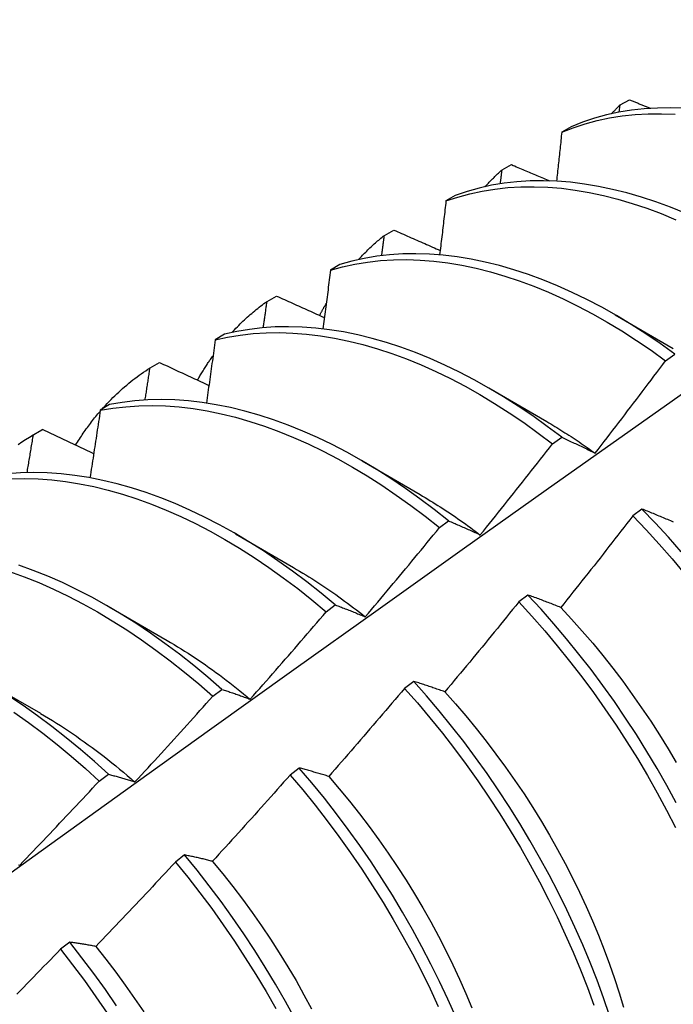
# Model space of a CAD drawing. Header units: inches. Extents: x 11 to 247, y 21 to 122.
# Tile 60 of 64: x 223.155 to 223.335, y 93.429 to 93.7. Entities that reach past the tile are written whole.
import ezdxf

# ---------------------------------------------------------------- set-up
doc = ezdxf.new("R2010")
doc.units = ezdxf.units.IN
doc.header["$MEASUREMENT"] = 0
doc.layers.add('Visible Edges(ANSI)', color=7, linetype='Continuous', lineweight=25)

msp = doc.modelspace()

# ---------------------------------------------------------------- linework, layer by layer
at = {"layer": 'Visible Edges(ANSI)'}
for p, q in [((223.31964, 93.67413), (223.31985, 93.67611)), ((223.31985, 93.67611), (223.32248, 93.67754)), ((223.30641, 93.67014), (223.30383, 93.66862)), ((223.28741, 93.65826), (223.29003, 93.65971)), ((223.27457, 93.65128), (223.272, 93.64975)), ((223.25507, 93.64028), (223.25768, 93.64174)), ((223.24281, 93.63227), (223.24025, 93.63073)), ((223.22281, 93.62216), (223.22541, 93.62363)), ((223.31855, 93.61842), (223.3345, 93.60919)), ((223.21113, 93.61311), (223.20857, 93.61155)), ((223.19065, 93.60389), (223.19324, 93.60538)), ((223.33237, 93.60584), (223.33488, 93.60768)), ((223.28375, 93.59838), (223.2997, 93.58915)), ((223.17951, 93.59379), (223.17696, 93.59223)), ((223.15809, 93.58521), (223.1609, 93.58683)), ((223.15857, 93.58548), (223.16116, 93.58698)), ((223.16116, 93.58698), (223.1609, 93.58683)), ((223.30129, 93.58298), (223.30381, 93.58483)), ((223.24895, 93.57834), (223.2649, 93.56912)), ((223.32589, 93.56512), (223.32336, 93.56321)), ((223.27019, 93.56), (223.2727, 93.56186)), ((223.21415, 93.55831), (223.2301, 93.54908)), ((223.29454, 93.5415), (223.292, 93.53958)), ((223.17936, 93.53827), (223.19531, 93.52904)), ((223.23905, 93.5369), (223.24157, 93.53877)), ((223.14456, 93.51823), (223.16051, 93.509)), ((223.26313, 93.51778), (223.26059, 93.51586)), ((223.20788, 93.5137), (223.2104, 93.51558)), ((223.17666, 93.49038), (223.17919, 93.49227)), ((223.23167, 93.49398), (223.22912, 93.49205)), ((223.20015, 93.47009), (223.1976, 93.46816)), ((223.16856, 93.44612), (223.16601, 93.44418))]:
    msp.add_line(p, q, dxfattribs=at)
at = {"layer": 'Visible Edges(ANSI)', "flags": 128}
for points in [[(223.13748, 93.45454), (223.16068, 93.47124), (223.18387, 93.48789), (223.20703, 93.50449), (223.23018, 93.52104), (223.25332, 93.53754), (223.27644, 93.55399), (223.29955, 93.57039), (223.32265, 93.58673), (223.34574, 93.60302), (223.36882, 93.61925), (223.39189, 93.63543), (223.41495, 93.65154), (223.43802, 93.6676), (223.46107, 93.68359), (223.48413, 93.69953)], [(223.31752, 93.6737), (223.31762, 93.6738), (223.31771, 93.67391), (223.31781, 93.67401), (223.31791, 93.67411), (223.318, 93.67421), (223.3181, 93.67432), (223.31819, 93.67442), (223.31829, 93.67452), (223.31839, 93.67462), (223.31848, 93.67472), (223.31858, 93.67482), (223.31868, 93.67492), (223.31877, 93.67502), (223.31887, 93.67512), (223.31897, 93.67522), (223.31907, 93.67532), (223.31916, 93.67542), (223.31926, 93.67552), (223.31936, 93.67562), (223.31946, 93.67572), (223.31956, 93.67581), (223.31966, 93.67591), (223.31975, 93.67601), (223.31985, 93.67611)], [(223.32248, 93.67754), (223.32272, 93.67744), (223.32295, 93.67734), (223.32319, 93.67725), (223.32343, 93.67715), (223.32367, 93.67705), (223.3239, 93.67695), (223.32414, 93.67685), (223.32438, 93.67675), (223.32462, 93.67665), (223.32486, 93.67656), (223.32509, 93.67646), (223.32533, 93.67636), (223.32557, 93.67626), (223.32581, 93.67616), (223.32605, 93.67606), (223.32628, 93.67597), (223.32652, 93.67587), (223.32676, 93.67577), (223.327, 93.67567), (223.32724, 93.67557), (223.32747, 93.67547), (223.32771, 93.67538), (223.32795, 93.67528), (223.32819, 93.67518)], [(223.30383, 93.66862), (223.30699, 93.66986), (223.31024, 93.67092), (223.31356, 93.67182), (223.31696, 93.67254), (223.32044, 93.67309), (223.32398, 93.67346), (223.32759, 93.67366), (223.33125, 93.67369), (223.33498, 93.67354)], [(223.3375, 93.67518), (223.33379, 93.67531), (223.33012, 93.67527), (223.32652, 93.67506), (223.32298, 93.67467), (223.31951, 93.67411), (223.31612, 93.67337), (223.3128, 93.67247), (223.30956, 93.67139), (223.30641, 93.67014)], [(223.30383, 93.66862), (223.30377, 93.66806), (223.30371, 93.6675), (223.30365, 93.66694), (223.3036, 93.66638), (223.30354, 93.66582), (223.30348, 93.66526), (223.30342, 93.6647), (223.30336, 93.66414), (223.3033, 93.66358), (223.30324, 93.66302), (223.30318, 93.66246), (223.30312, 93.6619), (223.30306, 93.66134), (223.303, 93.66078), (223.30294, 93.66021), (223.30288, 93.65965), (223.30282, 93.65909), (223.30276, 93.65853), (223.3027, 93.65797), (223.30264, 93.65741), (223.30258, 93.65684), (223.30252, 93.65628), (223.30246, 93.65572), (223.3024, 93.65516)], [(223.29003, 93.65971), (223.29047, 93.65952), (223.2909, 93.65934), (223.29134, 93.65915), (223.29178, 93.65896), (223.29221, 93.65878), (223.29265, 93.65859), (223.29309, 93.6584), (223.29352, 93.65822), (223.29396, 93.65803), (223.2944, 93.65784), (223.29483, 93.65766), (223.29527, 93.65747), (223.29571, 93.65729), (223.29615, 93.6571), (223.29658, 93.65691), (223.29702, 93.65673), (223.29746, 93.65654), (223.2979, 93.65635), (223.29834, 93.65617), (223.29877, 93.65598), (223.29921, 93.6558), (223.29965, 93.65561), (223.30009, 93.65542), (223.30053, 93.65524)], [(223.28273, 93.65366), (223.28291, 93.65386), (223.2831, 93.65407), (223.28329, 93.65427), (223.28348, 93.65447), (223.28367, 93.65467), (223.28386, 93.65486), (223.28405, 93.65506), (223.28424, 93.65526), (223.28444, 93.65545), (223.28463, 93.65565), (223.28482, 93.65584), (223.28502, 93.65603), (223.28522, 93.65622), (223.28541, 93.65641), (223.28561, 93.6566), (223.28581, 93.65679), (223.286, 93.65698), (223.2862, 93.65717), (223.2864, 93.65735), (223.2866, 93.65754), (223.28681, 93.65772), (223.28701, 93.6579), (223.28721, 93.65808), (223.28741, 93.65826)], [(223.28695, 93.65445), (223.28697, 93.65461), (223.28699, 93.65477), (223.28701, 93.65493), (223.28703, 93.65509), (223.28705, 93.65525), (223.28707, 93.65541), (223.28709, 93.65556), (223.28711, 93.65572), (223.28713, 93.65588), (223.28714, 93.65604), (223.28716, 93.6562), (223.28718, 93.65636), (223.2872, 93.65652), (223.28722, 93.65668), (223.28724, 93.65683), (223.28726, 93.65699), (223.28728, 93.65715), (223.2873, 93.65731), (223.28732, 93.65747), (223.28734, 93.65763), (223.28736, 93.65779), (223.28737, 93.65795), (223.28739, 93.6581), (223.28741, 93.65826)], [(223.33773, 93.64634), (223.33371, 93.64799), (223.3297, 93.64947), (223.32572, 93.65079), (223.32175, 93.65195), (223.31782, 93.65293), (223.31393, 93.65374), (223.31007, 93.65439), (223.30625, 93.65486), (223.30248, 93.65515), (223.29877, 93.65528), (223.29511, 93.65523), (223.29151, 93.655), (223.28798, 93.6546), (223.28451, 93.65403), (223.28112, 93.65329), (223.27781, 93.65237), (223.27457, 93.65128)], [(223.272, 93.64975), (223.27524, 93.65082), (223.27856, 93.65173), (223.28196, 93.65246), (223.28543, 93.65302), (223.28897, 93.6534), (223.29257, 93.65362), (223.29624, 93.65365), (223.29996, 93.65352), (223.30373, 93.65321), (223.30755, 93.65272), (223.31141, 93.65207), (223.31531, 93.65124), (223.31924, 93.65025), (223.32321, 93.64908), (223.32719, 93.64775), (223.3312, 93.64625), (223.33523, 93.64459)], [(223.272, 93.64975), (223.27193, 93.64913), (223.27186, 93.64852), (223.27179, 93.6479), (223.27172, 93.64728), (223.27165, 93.64667), (223.27157, 93.64605), (223.2715, 93.64543), (223.27143, 93.64482), (223.27136, 93.6442), (223.27129, 93.64358), (223.27121, 93.64297), (223.27114, 93.64235), (223.27107, 93.64173), (223.271, 93.64111), (223.27092, 93.6405), (223.27085, 93.63988), (223.27078, 93.63926), (223.2707, 93.63864), (223.27063, 93.63802), (223.27056, 93.6374), (223.27048, 93.63679), (223.27041, 93.63617), (223.27033, 93.63555), (223.27026, 93.63493)], [(223.24793, 93.63362), (223.24821, 93.63392), (223.24849, 93.63422), (223.24877, 93.63452), (223.24906, 93.63482), (223.24934, 93.63511), (223.24963, 93.6354), (223.24992, 93.63569), (223.25021, 93.63598), (223.2505, 93.63627), (223.2508, 93.63655), (223.25109, 93.63683), (223.25139, 93.63711), (223.25169, 93.63739), (223.25199, 93.63766), (223.25229, 93.63793), (223.25259, 93.6382), (223.25289, 93.63847), (223.2532, 93.63874), (223.25351, 93.639), (223.25382, 93.63926), (223.25413, 93.63952), (223.25444, 93.63978), (223.25475, 93.64003), (223.25507, 93.64028)], [(223.25433, 93.63471), (223.25436, 93.63495), (223.25439, 93.63518), (223.25443, 93.63541), (223.25446, 93.63564), (223.25449, 93.63587), (223.25452, 93.63611), (223.25455, 93.63634), (223.25458, 93.63657), (223.25461, 93.6368), (223.25464, 93.63703), (223.25467, 93.63727), (223.2547, 93.6375), (223.25473, 93.63773), (223.25476, 93.63796), (223.25479, 93.63819), (223.25482, 93.63843), (223.25485, 93.63866), (223.25488, 93.63889), (223.25491, 93.63912), (223.25495, 93.63935), (223.25498, 93.63959), (223.25501, 93.63982), (223.25504, 93.64005), (223.25507, 93.64028)], [(223.25768, 93.64174), (223.25821, 93.64151), (223.25873, 93.64127), (223.25926, 93.64104), (223.25979, 93.64081), (223.26032, 93.64057), (223.26085, 93.64034), (223.26138, 93.64011), (223.26191, 93.63988), (223.26244, 93.63964), (223.26297, 93.63941), (223.2635, 93.63918), (223.26403, 93.63895), (223.26456, 93.63871), (223.26509, 93.63848), (223.26562, 93.63825), (223.26615, 93.63802), (223.26669, 93.63778), (223.26722, 93.63755), (223.26775, 93.63732), (223.26828, 93.63709), (223.26881, 93.63685), (223.26934, 93.63662), (223.26988, 93.63639), (223.27041, 93.63616)], [(223.33488, 93.60768), (223.3309, 93.61054), (223.3269, 93.61326), (223.32288, 93.61583), (223.31885, 93.61825), (223.31481, 93.62052), (223.31077, 93.62264), (223.30673, 93.6246), (223.30269, 93.6264), (223.29867, 93.62804), (223.29467, 93.62952), (223.29068, 93.63083), (223.28672, 93.63197), (223.28279, 93.63294), (223.2789, 93.63375), (223.27504, 93.63438), (223.27123, 93.63484), (223.26746, 93.63513), (223.26375, 93.63524), (223.2601, 93.63518), (223.2565, 93.63494), (223.25297, 93.63453), (223.24951, 93.63395), (223.24612, 93.6332), (223.24281, 93.63227)], [(223.24025, 93.63073), (223.24357, 93.63164), (223.24696, 93.63238), (223.25043, 93.63295), (223.25396, 93.63335), (223.25756, 93.63357), (223.26122, 93.63362), (223.26494, 93.63349), (223.2687, 93.63319), (223.27252, 93.63272), (223.27638, 93.63207), (223.28028, 93.63126), (223.28421, 93.63027), (223.28817, 93.62912), (223.29216, 93.62779), (223.29617, 93.6263), (223.30019, 93.62465), (223.30422, 93.62284), (223.30826, 93.62086), (223.3123, 93.61874), (223.31634, 93.61645), (223.32037, 93.61402), (223.32439, 93.61144), (223.32839, 93.60871), (223.33237, 93.60584)], [(223.24025, 93.63073), (223.24017, 93.63006), (223.24008, 93.62939), (223.24, 93.62872), (223.23991, 93.62805), (223.23983, 93.62738), (223.23974, 93.6267), (223.23965, 93.62603), (223.23957, 93.62536), (223.23948, 93.62469), (223.2394, 93.62402), (223.23931, 93.62335), (223.23922, 93.62268), (223.23914, 93.62201), (223.23905, 93.62134), (223.23896, 93.62066), (223.23887, 93.61999), (223.23879, 93.61932), (223.2387, 93.61865), (223.23861, 93.61797), (223.23852, 93.6173), (223.23844, 93.61663), (223.23835, 93.61596), (223.23826, 93.61528), (223.23817, 93.61461)], [(223.21313, 93.61358), (223.2135, 93.61398), (223.21388, 93.61438), (223.21425, 93.61478), (223.21464, 93.61517), (223.21502, 93.61555), (223.21541, 93.61594), (223.21579, 93.61632), (223.21619, 93.61669), (223.21658, 93.61706), (223.21698, 93.61743), (223.21738, 93.61779), (223.21778, 93.61815), (223.21818, 93.61851), (223.21859, 93.61886), (223.219, 93.61921), (223.21942, 93.61955), (223.21983, 93.61989), (223.22025, 93.62023), (223.22067, 93.62056), (223.22109, 93.62089), (223.22152, 93.62121), (223.22195, 93.62153), (223.22238, 93.62185), (223.22281, 93.62216)], [(223.22178, 93.61491), (223.22182, 93.61521), (223.22186, 93.61551), (223.22191, 93.61582), (223.22195, 93.61612), (223.22199, 93.61642), (223.22204, 93.61672), (223.22208, 93.61703), (223.22212, 93.61733), (223.22217, 93.61763), (223.22221, 93.61793), (223.22225, 93.61823), (223.2223, 93.61854), (223.22234, 93.61884), (223.22238, 93.61914), (223.22243, 93.61944), (223.22247, 93.61974), (223.22251, 93.62005), (223.22256, 93.62035), (223.2226, 93.62065), (223.22264, 93.62095), (223.22268, 93.62125), (223.22273, 93.62156), (223.22277, 93.62186), (223.22281, 93.62216)], [(223.22541, 93.62363), (223.22596, 93.62338), (223.22651, 93.62313), (223.22705, 93.62289), (223.2276, 93.62264), (223.22815, 93.62239), (223.2287, 93.62214), (223.22924, 93.6219), (223.22979, 93.62165), (223.23034, 93.6214), (223.23089, 93.62115), (223.23143, 93.62091), (223.23198, 93.62066), (223.23253, 93.62041), (223.23308, 93.62016), (223.23363, 93.61992), (223.23418, 93.61967), (223.23473, 93.61942), (223.23528, 93.61917), (223.23583, 93.61893), (223.23638, 93.61868), (223.23693, 93.61843), (223.23748, 93.61819), (223.23803, 93.61794), (223.23858, 93.61769)], [(223.23724, 93.61829), (223.23732, 93.61843), (223.23739, 93.61857), (223.23746, 93.61871), (223.23754, 93.61885), (223.23761, 93.61899), (223.23769, 93.61913), (223.23777, 93.61927), (223.23784, 93.61941), (223.23792, 93.61955), (223.23799, 93.61969), (223.23807, 93.61983), (223.23815, 93.61997), (223.23822, 93.6201), (223.2383, 93.62024), (223.23838, 93.62038), (223.23846, 93.62052), (223.23853, 93.62065), (223.23861, 93.62079), (223.23869, 93.62093), (223.23877, 93.62106), (223.23885, 93.6212), (223.23893, 93.62134), (223.23901, 93.62147), (223.23908, 93.62161)], [(223.20857, 93.61155), (223.21196, 93.6123), (223.21542, 93.61288), (223.21895, 93.61329), (223.22255, 93.61352), (223.2262, 93.61358), (223.22992, 93.61346), (223.23368, 93.61317), (223.23749, 93.61271), (223.24135, 93.61208), (223.24525, 93.61127), (223.24918, 93.61029), (223.25314, 93.60915), (223.25712, 93.60784), (223.26113, 93.60636), (223.26515, 93.60471), (223.26918, 93.60291), (223.27322, 93.60095), (223.27727, 93.59883), (223.28131, 93.59655), (223.28534, 93.59413), (223.28936, 93.59155), (223.29336, 93.58884), (223.29734, 93.58598), (223.30129, 93.58298)], [(223.30381, 93.58483), (223.29985, 93.58782), (223.29587, 93.59067), (223.29186, 93.59337), (223.28784, 93.59594), (223.28381, 93.59835), (223.27977, 93.60061), (223.27573, 93.60272), (223.27169, 93.60467), (223.26766, 93.60646), (223.26364, 93.60809), (223.25963, 93.60956), (223.25565, 93.61086), (223.25169, 93.61199), (223.24776, 93.61296), (223.24387, 93.61375), (223.24001, 93.61437), (223.2362, 93.61482), (223.23244, 93.6151), (223.22873, 93.6152), (223.22508, 93.61513), (223.22149, 93.61488), (223.21797, 93.61446), (223.21451, 93.61387), (223.21113, 93.61311)], [(223.20857, 93.61155), (223.20847, 93.61083), (223.20837, 93.61011), (223.20827, 93.60939), (223.20817, 93.60867), (223.20807, 93.60794), (223.20797, 93.60722), (223.20787, 93.6065), (223.20777, 93.60578), (223.20767, 93.60506), (223.20757, 93.60433), (223.20746, 93.60361), (223.20736, 93.60289), (223.20726, 93.60216), (223.20716, 93.60144), (223.20706, 93.60072), (223.20695, 93.59999), (223.20685, 93.59927), (223.20675, 93.59855), (223.20664, 93.59782), (223.20654, 93.5971), (223.20644, 93.59637), (223.20633, 93.59565), (223.20623, 93.59493), (223.20613, 93.5942)], [(223.19324, 93.60538), (223.19381, 93.60511), (223.19437, 93.60485), (223.19493, 93.60459), (223.1955, 93.60433), (223.19606, 93.60406), (223.19663, 93.6038), (223.19719, 93.60354), (223.19776, 93.60328), (223.19832, 93.60301), (223.19889, 93.60275), (223.19945, 93.60249), (223.20002, 93.60223), (223.20058, 93.60196), (223.20115, 93.6017), (223.20172, 93.60144), (223.20228, 93.60118), (223.20285, 93.60092), (223.20342, 93.60065), (223.20399, 93.60039), (223.20455, 93.60013), (223.20512, 93.59987), (223.20569, 93.59961), (223.20626, 93.59934), (223.20682, 93.59908)], [(223.20369, 93.60053), (223.20385, 93.60082), (223.20402, 93.60111), (223.20419, 93.6014), (223.20436, 93.60169), (223.20453, 93.60198), (223.2047, 93.60227), (223.20488, 93.60255), (223.20505, 93.60284), (223.20523, 93.60312), (223.2054, 93.6034), (223.20558, 93.60369), (223.20576, 93.60397), (223.20594, 93.60424), (223.20612, 93.60452), (223.2063, 93.6048), (223.20648, 93.60507), (223.20666, 93.60535), (223.20685, 93.60562), (223.20703, 93.60589), (223.20722, 93.60616), (223.2074, 93.60643), (223.20759, 93.6067), (223.20778, 93.60697), (223.20797, 93.60723)], [(223.31302, 93.58047), (223.31384, 93.58151), (223.31465, 93.58256), (223.31547, 93.58362), (223.31628, 93.58467), (223.31709, 93.58572), (223.31791, 93.58677), (223.31872, 93.58783), (223.31953, 93.58888), (223.32034, 93.58993), (223.32114, 93.59099), (223.32195, 93.59205), (223.32276, 93.5931), (223.32356, 93.59416), (223.32437, 93.59522), (223.32517, 93.59628), (223.32598, 93.59734), (223.32678, 93.5984), (223.32758, 93.59946), (223.32838, 93.60052), (223.32918, 93.60158), (223.32998, 93.60265), (223.33078, 93.60371), (223.33158, 93.60478), (223.33237, 93.60584)], [(223.17738, 93.59248), (223.17787, 93.59304), (223.17837, 93.59359), (223.17888, 93.59414), (223.17939, 93.59467), (223.17991, 93.5952), (223.18043, 93.59572), (223.18096, 93.59624), (223.18149, 93.59675), (223.18202, 93.59725), (223.18257, 93.59774), (223.18311, 93.59823), (223.18366, 93.59871), (223.18422, 93.59918), (223.18478, 93.59965), (223.18535, 93.6001), (223.18592, 93.60056), (223.18649, 93.601), (223.18707, 93.60143), (223.18766, 93.60186), (223.18824, 93.60228), (223.18884, 93.6027), (223.18944, 93.6031), (223.19004, 93.6035), (223.19065, 93.60389)], [(223.18928, 93.59504), (223.18934, 93.59541), (223.18939, 93.59578), (223.18945, 93.59615), (223.18951, 93.59652), (223.18957, 93.59689), (223.18962, 93.59725), (223.18968, 93.59762), (223.18974, 93.59799), (223.1898, 93.59836), (223.18985, 93.59873), (223.18991, 93.5991), (223.18997, 93.59947), (223.19002, 93.59984), (223.19008, 93.60021), (223.19014, 93.60058), (223.19019, 93.60094), (223.19025, 93.60131), (223.19031, 93.60168), (223.19036, 93.60205), (223.19042, 93.60242), (223.19048, 93.60279), (223.19053, 93.60316), (223.19059, 93.60353), (223.19065, 93.60389)], [(223.2727, 93.56186), (223.26877, 93.56497), (223.26481, 93.56795), (223.26083, 93.57079), (223.25683, 93.57349), (223.2528, 93.57604), (223.24877, 93.57845), (223.24473, 93.5807), (223.24069, 93.5828), (223.23665, 93.58474), (223.23262, 93.58653), (223.2286, 93.58815), (223.2246, 93.5896), (223.22061, 93.59089), (223.21666, 93.59202), (223.21273, 93.59297), (223.20884, 93.59375), (223.20499, 93.59437), (223.20118, 93.5948), (223.19742, 93.59507), (223.19372, 93.59516), (223.19007, 93.59508), (223.18648, 93.59482), (223.18296, 93.5944), (223.17951, 93.59379)], [(223.17018, 93.58268), (223.17043, 93.5831), (223.17069, 93.58351), (223.17095, 93.58392), (223.17122, 93.58433), (223.17148, 93.58473), (223.17175, 93.58514), (223.17202, 93.58554), (223.17229, 93.58594), (223.17256, 93.58633), (223.17284, 93.58672), (223.17312, 93.58712), (223.1734, 93.5875), (223.17368, 93.58789), (223.17396, 93.58827), (223.17425, 93.58865), (223.17454, 93.58903), (223.17483, 93.5894), (223.17512, 93.58978), (223.17541, 93.59015), (223.17571, 93.59051), (223.17601, 93.59088), (223.17631, 93.59124), (223.17661, 93.5916), (223.17692, 93.59195)], [(223.17696, 93.59223), (223.17684, 93.59146), (223.17673, 93.59068), (223.17661, 93.58991), (223.17649, 93.58914), (223.17638, 93.58837), (223.17626, 93.5876), (223.17614, 93.58683), (223.17603, 93.58606), (223.17591, 93.58529), (223.17579, 93.58452), (223.17567, 93.58374), (223.17556, 93.58297), (223.17544, 93.5822), (223.17532, 93.58143), (223.1752, 93.58066), (223.17508, 93.57988), (223.17496, 93.57911), (223.17484, 93.57834), (223.17472, 93.57757), (223.1746, 93.57679), (223.17448, 93.57602), (223.17436, 93.57525), (223.17424, 93.57447), (223.17412, 93.5737)], [(223.17696, 93.59223), (223.18041, 93.59281), (223.18394, 93.59323), (223.18753, 93.59347), (223.19119, 93.59354), (223.19489, 93.59344), (223.19866, 93.59316), (223.20247, 93.59271), (223.20632, 93.59208), (223.21022, 93.59128), (223.21414, 93.59032), (223.2181, 93.58918), (223.22209, 93.58788), (223.22609, 93.58641), (223.23011, 93.58478), (223.23415, 93.58298), (223.23819, 93.58103), (223.24223, 93.57892), (223.24627, 93.57665), (223.2503, 93.57424), (223.25432, 93.57167), (223.25832, 93.56896), (223.2623, 93.56611), (223.26626, 93.56312), (223.27019, 93.56)], [(223.2997, 93.58914), (223.30026, 93.58882), (223.30081, 93.58849), (223.30137, 93.58816), (223.30193, 93.58782), (223.30249, 93.58748), (223.30304, 93.58714), (223.3036, 93.5868), (223.30416, 93.58645), (223.30471, 93.58609), (223.30527, 93.58574), (223.30582, 93.58538), (223.30638, 93.58502), (223.30693, 93.58465), (223.30749, 93.58429), (223.30804, 93.58392), (223.3086, 93.58354), (223.30915, 93.58316), (223.3097, 93.58278), (223.31025, 93.5824), (223.31081, 93.58201), (223.31136, 93.58162), (223.31191, 93.58123), (223.31246, 93.58083), (223.31301, 93.58043)], [(223.16116, 93.58698), (223.16174, 93.5867), (223.16232, 93.58642), (223.1629, 93.58614), (223.16348, 93.58587), (223.16406, 93.58559), (223.16464, 93.58531), (223.16522, 93.58504), (223.16581, 93.58476), (223.16639, 93.58448), (223.16697, 93.5842), (223.16755, 93.58393), (223.16814, 93.58365), (223.16872, 93.58337), (223.1693, 93.58309), (223.16989, 93.58282), (223.17047, 93.58254), (223.17106, 93.58226), (223.17164, 93.58199), (223.17222, 93.58171), (223.17281, 93.58143), (223.17339, 93.58116), (223.17398, 93.58088), (223.17456, 93.5806), (223.17515, 93.58032)], [(223.15436, 93.58288), (223.15539, 93.58356), (223.15644, 93.58422), (223.1575, 93.58487), (223.15857, 93.58548)], [(223.15684, 93.5751), (223.15691, 93.57553), (223.15698, 93.57596), (223.15706, 93.5764), (223.15713, 93.57683), (223.1572, 93.57726), (223.15728, 93.5777), (223.15735, 93.57813), (223.15742, 93.57856), (223.15749, 93.579), (223.15756, 93.57943), (223.15764, 93.57986), (223.15771, 93.58029), (223.15778, 93.58073), (223.15785, 93.58116), (223.15792, 93.58159), (223.158, 93.58202), (223.15807, 93.58246), (223.15814, 93.58289), (223.15821, 93.58332), (223.15828, 93.58375), (223.15835, 93.58419), (223.15842, 93.58462), (223.1585, 93.58505), (223.15857, 93.58548)], [(223.30381, 93.58483), (223.30418, 93.58466), (223.30456, 93.58449), (223.30493, 93.58431), (223.30531, 93.58414), (223.30569, 93.58396), (223.30607, 93.58379), (223.30645, 93.58361), (223.30683, 93.58343), (223.30721, 93.58325), (223.30759, 93.58307), (223.30798, 93.58289), (223.30836, 93.58271), (223.30875, 93.58253), (223.30913, 93.58235), (223.30952, 93.58216), (223.3099, 93.58198), (223.31029, 93.58179), (223.31068, 93.58161), (223.31107, 93.58142), (223.31146, 93.58123), (223.31185, 93.58104), (223.31224, 93.58085), (223.31263, 93.58066), (223.31302, 93.58047)], [(223.28143, 93.55804), (223.28227, 93.55907), (223.2831, 93.5601), (223.28394, 93.56113), (223.28478, 93.56216), (223.28561, 93.5632), (223.28644, 93.56423), (223.28727, 93.56527), (223.28811, 93.5663), (223.28894, 93.56734), (223.28977, 93.56838), (223.29059, 93.56942), (223.29142, 93.57046), (223.29225, 93.5715), (223.29308, 93.57254), (223.2939, 93.57358), (223.29473, 93.57462), (223.29555, 93.57566), (223.29637, 93.5767), (223.29719, 93.57775), (223.29802, 93.57879), (223.29884, 93.57984), (223.29966, 93.58088), (223.30048, 93.58193), (223.30129, 93.58298)], [(223.24157, 93.53877), (223.23767, 93.54201), (223.23374, 93.54511), (223.22978, 93.54808), (223.2258, 93.55092), (223.22179, 93.55361), (223.21777, 93.55615), (223.21373, 93.55855), (223.20969, 93.56079), (223.20565, 93.56288), (223.20161, 93.56482), (223.19758, 93.56659), (223.19356, 93.5682), (223.18956, 93.56965), (223.18558, 93.57093), (223.18162, 93.57204), (223.1777, 93.57298), (223.17381, 93.57376), (223.16996, 93.57436), (223.16616, 93.57479), (223.1624, 93.57504), (223.1587, 93.57512), (223.15506, 93.57503), (223.15147, 93.57476)], [(223.15252, 93.57342), (223.15617, 93.5735), (223.15987, 93.57341), (223.16363, 93.57314), (223.16744, 93.5727), (223.17129, 93.57208), (223.17519, 93.5713), (223.17911, 93.57034), (223.18307, 93.56922), (223.18705, 93.56792), (223.19106, 93.56646), (223.19508, 93.56484), (223.19911, 93.56305), (223.20315, 93.56111), (223.20719, 93.55901), (223.21123, 93.55675), (223.21526, 93.55434), (223.21928, 93.55179), (223.22329, 93.54909), (223.22727, 93.54624), (223.23123, 93.54326), (223.23516, 93.54015), (223.23905, 93.5369)], [(223.26489, 93.56907), (223.26559, 93.56866), (223.26628, 93.56825), (223.26698, 93.56783), (223.26767, 93.56741), (223.26836, 93.56699), (223.26906, 93.56655), (223.26975, 93.56612), (223.27044, 93.56568), (223.27113, 93.56523), (223.27182, 93.56478), (223.27251, 93.56433), (223.2732, 93.56387), (223.27389, 93.5634), (223.27458, 93.56293), (223.27527, 93.56246), (223.27596, 93.56198), (223.27664, 93.56149), (223.27733, 93.56101), (223.27801, 93.56051), (223.2787, 93.56001), (223.27938, 93.55951), (223.28006, 93.559), (223.28074, 93.55849), (223.28142, 93.55798)], [(223.33459, 93.56152), (223.33419, 93.56169), (223.33378, 93.56186), (223.33338, 93.56203), (223.33298, 93.5622), (223.33258, 93.56237), (223.33218, 93.56254), (223.33178, 93.56271), (223.33138, 93.56287), (223.33098, 93.56304), (223.33059, 93.5632), (223.33019, 93.56337), (223.3298, 93.56353), (223.3294, 93.56369), (223.32901, 93.56385), (223.32862, 93.56402), (223.32822, 93.56418), (223.32783, 93.56433), (223.32744, 93.56449), (223.32705, 93.56465), (223.32666, 93.56481), (223.32627, 93.56496), (223.32589, 93.56512)], [(223.33669, 93.55337), (223.33315, 93.55739), (223.32955, 93.56131), (223.32589, 93.56512)], [(223.2727, 93.56186), (223.27306, 93.56171), (223.27341, 93.56156), (223.27377, 93.56141), (223.27413, 93.56126), (223.27449, 93.56111), (223.27484, 93.56095), (223.2752, 93.5608), (223.27556, 93.56064), (223.27593, 93.56049), (223.27629, 93.56033), (223.27665, 93.56017), (223.27701, 93.56001), (223.27738, 93.55985), (223.27774, 93.55969), (223.27811, 93.55953), (223.27848, 93.55937), (223.27884, 93.55921), (223.27921, 93.55904), (223.27958, 93.55888), (223.27995, 93.55871), (223.28032, 93.55854), (223.28069, 93.55837), (223.28106, 93.55821), (223.28143, 93.55804)], [(223.32336, 93.56321), (223.32254, 93.56216), (223.32173, 93.5611), (223.32091, 93.56005), (223.32009, 93.559), (223.31927, 93.55794), (223.31845, 93.55689), (223.31763, 93.55584), (223.31681, 93.55479), (223.31599, 93.55374), (223.31517, 93.55269), (223.31435, 93.55164), (223.31352, 93.55059), (223.3127, 93.54955), (223.31187, 93.5485), (223.31105, 93.54746), (223.31022, 93.54641), (223.30939, 93.54537), (223.30856, 93.54432), (223.30773, 93.54328), (223.3069, 93.54224), (223.30607, 93.5412), (223.30524, 93.54016), (223.30441, 93.53912), (223.30357, 93.53808)], [(223.32336, 93.56321), (223.32701, 93.55939), (223.33061, 93.55547), (223.33414, 93.55145), (223.33761, 93.54733)], [(223.24982, 93.5355), (223.25067, 93.53652), (223.25153, 93.53753), (223.25239, 93.53854), (223.25324, 93.53956), (223.2541, 93.54057), (223.25495, 93.54159), (223.25581, 93.5426), (223.25666, 93.54362), (223.25751, 93.54464), (223.25836, 93.54566), (223.25921, 93.54668), (223.26006, 93.5477), (223.26091, 93.54872), (223.26176, 93.54974), (223.2626, 93.55076), (223.26345, 93.55179), (223.26429, 93.55281), (223.26514, 93.55384), (223.26598, 93.55486), (223.26682, 93.55589), (223.26767, 93.55691), (223.26851, 93.55794), (223.26935, 93.55897), (223.27019, 93.56)], [(223.2104, 93.51558), (223.20654, 93.51893), (223.20264, 93.52216), (223.19871, 93.52525), (223.19475, 93.52822), (223.19076, 93.53104), (223.18675, 93.53372), (223.18273, 93.53626), (223.1787, 93.53865), (223.17466, 93.54088), (223.17061, 93.54296), (223.16658, 93.54489), (223.16254, 93.54665), (223.15853, 93.54825), (223.15452, 93.54969)], [(223.23011, 93.54901), (223.23094, 93.54853), (223.23177, 93.54804), (223.2326, 93.54754), (223.23343, 93.54704), (223.23426, 93.54653), (223.23509, 93.54601), (223.23591, 93.54548), (223.23674, 93.54495), (223.23757, 93.54441), (223.23839, 93.54386), (223.23922, 93.54331), (223.24004, 93.54275), (223.24086, 93.54218), (223.24168, 93.5416), (223.2425, 93.54102), (223.24332, 93.54043), (223.24414, 93.53984), (223.24495, 93.53924), (223.24577, 93.53863), (223.24658, 93.53801), (223.24739, 93.53739), (223.2482, 93.53676), (223.24901, 93.53613), (223.24982, 93.53549)], [(223.15202, 93.54796), (223.15602, 93.54652), (223.16004, 93.5449), (223.16407, 93.54313), (223.16811, 93.54119), (223.17215, 93.5391), (223.17619, 93.53685), (223.18022, 93.53445), (223.18425, 93.5319), (223.18825, 93.52921), (223.19224, 93.52638), (223.1962, 93.52341), (223.20013, 93.5203), (223.20402, 93.51706), (223.20788, 93.5137)], [(223.30357, 93.53808), (223.30319, 93.53823), (223.3028, 93.53838), (223.30242, 93.53853), (223.30204, 93.53868), (223.30165, 93.53883), (223.30127, 93.53898), (223.30089, 93.53913), (223.30051, 93.53927), (223.30013, 93.53942), (223.29975, 93.53956), (223.29937, 93.5397), (223.299, 93.53985), (223.29862, 93.53999), (223.29825, 93.54013), (223.29787, 93.54027), (223.2975, 93.54041), (223.29712, 93.54055), (223.29675, 93.54069), (223.29638, 93.54082), (223.29601, 93.54096), (223.29564, 93.5411), (223.29527, 93.54123), (223.2949, 93.54136), (223.29454, 93.5415)], [(223.33529, 93.4844), (223.3327, 93.48915), (223.33002, 93.49387), (223.32723, 93.49853), (223.32434, 93.50315), (223.32136, 93.50771), (223.31829, 93.51221), (223.31513, 93.51664), (223.31188, 93.521), (223.30856, 93.52528), (223.30516, 93.52947), (223.30168, 93.53358), (223.29814, 93.53759), (223.29454, 93.5415)], [(223.24157, 93.53877), (223.2419, 93.53865), (223.24224, 93.53852), (223.24257, 93.53839), (223.24291, 93.53827), (223.24325, 93.53814), (223.24359, 93.53801), (223.24393, 93.53788), (223.24427, 93.53774), (223.24461, 93.53761), (223.24495, 93.53748), (223.2453, 93.53734), (223.24564, 93.53721), (223.24598, 93.53707), (223.24633, 93.53693), (223.24667, 93.53679), (223.24702, 93.53665), (223.24737, 93.53651), (223.24772, 93.53637), (223.24806, 93.53623), (223.24841, 93.53609), (223.24876, 93.53594), (223.24911, 93.5358), (223.24946, 93.53565), (223.24982, 93.5355)], [(223.292, 93.53958), (223.29116, 93.53855), (223.29033, 93.53751), (223.28949, 93.53648), (223.28865, 93.53544), (223.28781, 93.53441), (223.28697, 93.53338), (223.28613, 93.53234), (223.28528, 93.53131), (223.28444, 93.53028), (223.2836, 93.52925), (223.28275, 93.52822), (223.28191, 93.52719), (223.28106, 93.52617), (223.28021, 93.52514), (223.27937, 93.52411), (223.27852, 93.52309), (223.27767, 93.52206), (223.27682, 93.52104), (223.27597, 93.52001), (223.27511, 93.51899), (223.27426, 93.51797), (223.27341, 93.51695), (223.27255, 93.51593), (223.2717, 93.51491)], [(223.292, 93.53958), (223.2956, 93.53567), (223.29914, 93.53165), (223.30261, 93.52754), (223.306, 93.52334), (223.30932, 93.51905), (223.31256, 93.51469), (223.31571, 93.51025), (223.31878, 93.50575), (223.32175, 93.50118), (223.32463, 93.49656), (223.32741, 93.49189), (223.33009, 93.48718), (223.33267, 93.48242), (223.33514, 93.47763)], [(223.30357, 93.53807), (223.30655, 93.53488), (223.30947, 93.53161), (223.31234, 93.52827), (223.31515, 93.52485), (223.31791, 93.52136), (223.3206, 93.51782), (223.32323, 93.51421), (223.32579, 93.51055), (223.32828, 93.50684), (223.33069, 93.50309), (223.33304, 93.49929), (223.3353, 93.49546)], [(223.21817, 93.51288), (223.21905, 93.51387), (223.21993, 93.51486), (223.22081, 93.51585), (223.22169, 93.51685), (223.22256, 93.51784), (223.22344, 93.51884), (223.22431, 93.51984), (223.22518, 93.52084), (223.22606, 93.52183), (223.22693, 93.52283), (223.2278, 93.52383), (223.22867, 93.52483), (223.22954, 93.52584), (223.23041, 93.52684), (223.23128, 93.52784), (223.23214, 93.52884), (223.23301, 93.52985), (223.23387, 93.53085), (223.23474, 93.53186), (223.2356, 93.53287), (223.23646, 93.53388), (223.23733, 93.53488), (223.23819, 93.53589), (223.23905, 93.5369)], [(223.19531, 93.52902), (223.19628, 93.52845), (223.19724, 93.52788), (223.19821, 93.5273), (223.19917, 93.52671), (223.20013, 93.5261), (223.2011, 93.52549), (223.20206, 93.52487), (223.20302, 93.52423), (223.20398, 93.52359), (223.20493, 93.52294), (223.20589, 93.52228), (223.20684, 93.52161), (223.2078, 93.52093), (223.20875, 93.52024), (223.2097, 93.51954), (223.21065, 93.51883), (223.21159, 93.51811), (223.21254, 93.51739), (223.21348, 93.51665), (223.21442, 93.51591), (223.21535, 93.51515), (223.21629, 93.51439), (223.21722, 93.51362), (223.21815, 93.51284)], [(223.26059, 93.51586), (223.25973, 93.51484), (223.25887, 93.51383), (223.25801, 93.51281), (223.25715, 93.5118), (223.25629, 93.51078), (223.25543, 93.50977), (223.25457, 93.50876), (223.2537, 93.50775), (223.25284, 93.50674), (223.25197, 93.50573), (223.25111, 93.50472), (223.25024, 93.50371), (223.24937, 93.5027), (223.2485, 93.50169), (223.24763, 93.50069), (223.24676, 93.49968), (223.24589, 93.49868), (223.24502, 93.49767), (223.24415, 93.49667), (223.24328, 93.49567), (223.2424, 93.49466), (223.24153, 93.49366), (223.24065, 93.49266), (223.23978, 93.49166)], [(223.26059, 93.51586), (223.26413, 93.51185), (223.2676, 93.50774), (223.271, 93.50355), (223.27433, 93.49927), (223.27757, 93.49491), (223.28073, 93.49048), (223.2838, 93.48598), (223.28678, 93.48142), (223.28966, 93.4768), (223.29245, 93.47213), (223.29514, 93.46742), (223.29772, 93.46267), (223.30019, 93.45788), (223.30256, 93.45307), (223.30481, 93.44824), (223.30695, 93.44339), (223.30897, 93.43853), (223.31087, 93.43367), (223.31265, 93.42882)], [(223.2717, 93.51491), (223.27133, 93.51504), (223.27097, 93.51517), (223.2706, 93.5153), (223.27024, 93.51542), (223.26988, 93.51555), (223.26951, 93.51567), (223.26915, 93.5158), (223.26879, 93.51592), (223.26843, 93.51604), (223.26807, 93.51617), (223.26772, 93.51629), (223.26736, 93.51641), (223.267, 93.51653), (223.26665, 93.51664), (223.26629, 93.51676), (223.26594, 93.51688), (223.26558, 93.517), (223.26523, 93.51711), (223.26488, 93.51722), (223.26453, 93.51734), (223.26418, 93.51745), (223.26383, 93.51756), (223.26348, 93.51767), (223.26313, 93.51778)], [(223.317, 93.42596), (223.31533, 93.43081), (223.31354, 93.43566), (223.31163, 93.44052), (223.3096, 93.44538), (223.30746, 93.45022), (223.3052, 93.45505), (223.30282, 93.45986), (223.30034, 93.46465), (223.29775, 93.4694), (223.29505, 93.47411), (223.29226, 93.47877), (223.28937, 93.48339), (223.28638, 93.48794), (223.2833, 93.49244), (223.28014, 93.49686), (223.27689, 93.50122), (223.27356, 93.50549), (223.27015, 93.50968), (223.26668, 93.51378), (223.26313, 93.51778)], [(223.17919, 93.49227), (223.17537, 93.49574), (223.17151, 93.49909), (223.16761, 93.50231), (223.16367, 93.5054), (223.15971, 93.50835), (223.15572, 93.51117), (223.15172, 93.51384)], [(223.1865, 93.49015), (223.1874, 93.49112), (223.1883, 93.49209), (223.1892, 93.49307), (223.1901, 93.49404), (223.19099, 93.49502), (223.19189, 93.49599), (223.19278, 93.49697), (223.19368, 93.49795), (223.19457, 93.49893), (223.19546, 93.49991), (223.19636, 93.50089), (223.19725, 93.50187), (223.19814, 93.50285), (223.19903, 93.50383), (223.19992, 93.50481), (223.2008, 93.5058), (223.20169, 93.50678), (223.20258, 93.50777), (223.20346, 93.50875), (223.20435, 93.50974), (223.20523, 93.51073), (223.20611, 93.51172), (223.20699, 93.51271), (223.20788, 93.5137)], [(223.2104, 93.51558), (223.21071, 93.51547), (223.21103, 93.51537), (223.21135, 93.51527), (223.21166, 93.51516), (223.21198, 93.51506), (223.2123, 93.51495), (223.21262, 93.51484), (223.21294, 93.51474), (223.21327, 93.51463), (223.21359, 93.51452), (223.21391, 93.51441), (223.21423, 93.51429), (223.21456, 93.51418), (223.21488, 93.51407), (223.21521, 93.51395), (223.21554, 93.51384), (223.21586, 93.51372), (223.21619, 93.5136), (223.21652, 93.51348), (223.21685, 93.51336), (223.21718, 93.51324), (223.21751, 93.51312), (223.21784, 93.513), (223.21817, 93.51288)], [(223.27167, 93.51489), (223.2746, 93.51161), (223.27747, 93.50827), (223.28029, 93.50485), (223.28305, 93.50137), (223.28575, 93.49782), (223.28838, 93.49422), (223.29095, 93.49057), (223.29345, 93.48686), (223.29587, 93.48312), (223.29822, 93.47933), (223.30049, 93.4755), (223.30268, 93.47164), (223.30478, 93.46776), (223.3068, 93.46385), (223.30872, 93.45991), (223.31056, 93.45597), (223.3123, 93.45201), (223.31395, 93.44805), (223.3155, 93.44408), (223.31696, 93.44012), (223.31833, 93.43617), (223.3196, 93.43223), (223.32077, 93.4283)], [(223.15322, 93.50934), (223.1572, 93.50651), (223.16116, 93.50355), (223.16509, 93.50045), (223.16899, 93.49722), (223.17285, 93.49386), (223.17666, 93.49038)], [(223.1605, 93.50897), (223.1616, 93.50832), (223.1627, 93.50766), (223.1638, 93.50699), (223.1649, 93.5063), (223.166, 93.50561), (223.1671, 93.50489), (223.16819, 93.50417), (223.16929, 93.50344), (223.17038, 93.50269), (223.17147, 93.50193), (223.17256, 93.50116), (223.17365, 93.50037), (223.17473, 93.49958), (223.17582, 93.49877), (223.1769, 93.49796), (223.17798, 93.49713), (223.17905, 93.49629), (223.18012, 93.49543), (223.18119, 93.49457), (223.18226, 93.4937), (223.18332, 93.49281), (223.18438, 93.49192), (223.18544, 93.49101), (223.18649, 93.4901)], [(223.17919, 93.49227), (223.17948, 93.49219), (223.17978, 93.49211), (223.18008, 93.49203), (223.18038, 93.49195), (223.18068, 93.49187), (223.18098, 93.49179), (223.18128, 93.49171), (223.18158, 93.49162), (223.18188, 93.49154), (223.18219, 93.49145), (223.18249, 93.49137), (223.1828, 93.49128), (223.1831, 93.49119), (223.18341, 93.4911), (223.18371, 93.49101), (223.18402, 93.49092), (223.18433, 93.49083), (223.18464, 93.49073), (223.18495, 93.49064), (223.18526, 93.49054), (223.18557, 93.49045), (223.18588, 93.49035), (223.18619, 93.49025), (223.1865, 93.49015)], [(223.22912, 93.49205), (223.22825, 93.49105), (223.22736, 93.49006), (223.22648, 93.48906), (223.2256, 93.48807), (223.22472, 93.48708), (223.22384, 93.48608), (223.22295, 93.48509), (223.22207, 93.4841), (223.22118, 93.48311), (223.22029, 93.48212), (223.21941, 93.48113), (223.21852, 93.48014), (223.21763, 93.47916), (223.21674, 93.47817), (223.21585, 93.47718), (223.21496, 93.4762), (223.21407, 93.47521), (223.21317, 93.47423), (223.21228, 93.47325), (223.21138, 93.47227), (223.21049, 93.47128), (223.20959, 93.4703), (223.2087, 93.46933), (223.2078, 93.46835)], [(223.22912, 93.49205), (223.2326, 93.48795), (223.236, 93.48376), (223.23933, 93.47949), (223.24258, 93.47513), (223.24574, 93.4707), (223.24882, 93.46621), (223.25181, 93.46165), (223.2547, 93.45704), (223.25749, 93.45237), (223.26018, 93.44766), (223.26277, 93.44291), (223.26525, 93.43813), (223.26762, 93.43332), (223.26988, 93.42848)], [(223.23978, 93.49166), (223.23943, 93.49177), (223.23908, 93.49188), (223.23874, 93.49198), (223.23839, 93.49208), (223.23805, 93.49219), (223.23771, 93.49229), (223.23737, 93.49239), (223.23702, 93.49249), (223.23668, 93.49259), (223.23634, 93.49269), (223.23601, 93.49279), (223.23567, 93.49288), (223.23533, 93.49298), (223.23499, 93.49308), (223.23466, 93.49317), (223.23432, 93.49326), (223.23399, 93.49336), (223.23365, 93.49345), (223.23332, 93.49354), (223.23299, 93.49363), (223.23266, 93.49372), (223.23233, 93.49381), (223.232, 93.49389), (223.23167, 93.49398)], [(223.27468, 93.42562), (223.27253, 93.43047), (223.27026, 93.4353), (223.26788, 93.44011), (223.26539, 93.44489), (223.26279, 93.44964), (223.26009, 93.45435), (223.25729, 93.45901), (223.25439, 93.46362), (223.2514, 93.46817), (223.24832, 93.47266), (223.24515, 93.47708), (223.24189, 93.48143), (223.23856, 93.4857), (223.23515, 93.48989), (223.23167, 93.49398)], [(223.23975, 93.49162), (223.24263, 93.48828), (223.24546, 93.48487), (223.24822, 93.4814), (223.25092, 93.47787), (223.25356, 93.47427), (223.25613, 93.47062), (223.25862, 93.46692), (223.26104, 93.46317), (223.26338, 93.45938), (223.26564, 93.45555), (223.26782, 93.45169), (223.26991, 93.4478), (223.27193, 93.44388), (223.27385, 93.43995), (223.27569, 93.436), (223.27744, 93.43204), (223.2791, 93.42807)], [(223.1548, 93.46733), (223.15572, 93.46828), (223.15664, 93.46924), (223.15756, 93.47019), (223.15847, 93.47114), (223.15939, 93.4721), (223.16031, 93.47305), (223.16122, 93.47401), (223.16214, 93.47496), (223.16305, 93.47592), (223.16396, 93.47688), (223.16488, 93.47784), (223.16579, 93.4788), (223.1667, 93.47976), (223.16761, 93.48072), (223.16852, 93.48168), (223.16943, 93.48265), (223.17033, 93.48361), (223.17124, 93.48457), (223.17215, 93.48554), (223.17305, 93.48651), (223.17396, 93.48747), (223.17486, 93.48844), (223.17576, 93.48941), (223.17666, 93.49038)], [(223.2078, 93.46835), (223.20747, 93.46843), (223.20715, 93.46851), (223.20682, 93.46859), (223.20649, 93.46867), (223.20617, 93.46875), (223.20585, 93.46883), (223.20552, 93.46891), (223.2052, 93.46899), (223.20488, 93.46906), (223.20456, 93.46914), (223.20424, 93.46921), (223.20392, 93.46928), (223.2036, 93.46936), (223.20328, 93.46943), (223.20297, 93.4695), (223.20265, 93.46957), (223.20233, 93.46964), (223.20202, 93.4697), (223.20171, 93.46977), (223.20139, 93.46984), (223.20108, 93.4699), (223.20077, 93.46997), (223.20046, 93.47003), (223.20015, 93.47009)], [(223.23044, 93.42513), (223.22784, 93.42988), (223.22513, 93.43458), (223.22232, 93.43924), (223.21942, 93.44385), (223.21642, 93.4484), (223.21333, 93.45289), (223.21016, 93.45731), (223.2069, 93.46165), (223.20356, 93.46591), (223.20015, 93.47009)], [(223.1545, 93.46741), (223.1548, 93.46733)], [(223.1976, 93.46816), (223.1967, 93.46718), (223.1958, 93.46621), (223.19489, 93.46523), (223.19399, 93.46426), (223.19309, 93.46329), (223.19218, 93.46231), (223.19128, 93.46134), (223.19037, 93.46037), (223.18946, 93.4594), (223.18856, 93.45844), (223.18765, 93.45747), (223.18674, 93.4565), (223.18583, 93.45553), (223.18492, 93.45457), (223.18401, 93.45361), (223.1831, 93.45264), (223.18218, 93.45168), (223.18127, 93.45072), (223.18035, 93.44976), (223.17944, 93.44879), (223.17852, 93.44784), (223.17761, 93.44688), (223.17669, 93.44592), (223.17577, 93.44496)], [(223.1976, 93.46816), (223.20101, 93.46397), (223.20434, 93.4597), (223.20759, 93.45535), (223.21076, 93.45093), (223.21384, 93.44644), (223.21683, 93.44188), (223.21973, 93.43727), (223.22253, 93.43261), (223.22523, 93.4279)], [(223.20779, 93.46834), (223.21061, 93.46493), (223.21337, 93.46145), (223.21607, 93.45791), (223.21869, 93.45431), (223.22125, 93.45066), (223.22375, 93.44695), (223.22616, 93.4432), (223.22851, 93.4394), (223.23077, 93.43557), (223.23296, 93.43171), (223.23507, 93.42781)], [(223.17577, 93.44496), (223.17546, 93.44502), (223.17515, 93.44508), (223.17485, 93.44514), (223.17454, 93.44519), (223.17423, 93.44525), (223.17393, 93.4453), (223.17362, 93.44536), (223.17332, 93.44541), (223.17302, 93.44546), (223.17272, 93.44551), (223.17241, 93.44556), (223.17211, 93.44561), (223.17181, 93.44566), (223.17151, 93.4457), (223.17122, 93.44575), (223.17092, 93.4458), (223.17062, 93.44584), (223.17032, 93.44588), (223.17003, 93.44593), (223.16973, 93.44597), (223.16944, 93.44601), (223.16915, 93.44605), (223.16885, 93.44609), (223.16856, 93.44612)], [(223.18144, 93.42863), (223.17835, 93.43311), (223.17517, 93.43753), (223.17191, 93.44187), (223.16856, 93.44612)], [(223.16601, 93.44418), (223.16509, 93.44323), (223.16416, 93.44228), (223.16324, 93.44132), (223.16232, 93.44037), (223.16139, 93.43942), (223.16047, 93.43847), (223.15954, 93.43752), (223.15861, 93.43657), (223.15769, 93.43563), (223.15676, 93.43468), (223.15583, 93.43373), (223.1549, 93.43279), (223.15397, 93.43184)], [(223.16601, 93.44418), (223.16934, 93.43992), (223.1726, 93.43557), (223.17578, 93.43115), (223.17886, 93.42667)], [(223.17574, 93.44494), (223.1785, 93.44146), (223.1812, 93.43792), (223.18383, 93.43432), (223.1864, 93.43066), (223.1889, 93.42696)]]:
    msp.add_lwpolyline(points, dxfattribs=at)

doc.saveas('drawing.dxf')
